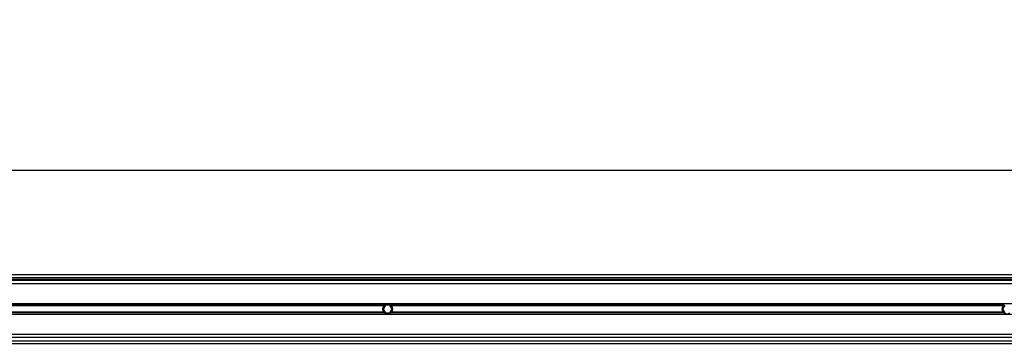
# Model space of a CAD drawing. Header units: millimetres. Extents: x 0 to 420, y 0 to 297.
# Tile 32 of 119: x 81 to 107, y 230 to 238. Entities that reach past the tile are written whole.
import ezdxf

# ---------------------------------------------------------------- set-up
doc = ezdxf.new("R2010")
doc.units = ezdxf.units.MM
doc.layers.add('QUOTE', color=174, linetype='Continuous')
doc.styles.add('SLDTEXTSTYLE3', font='TXT', dxfattribs={"width": 0.75})
doc.dimstyles.new('SLDDIMSTYLE0', dxfattribs={"dimtxt": 3, "dimasz": 3, "dimexe": 0, "dimexo": 0.0625, "dimgap": 0.75, "dimtad": 1, "dimlfac": 30.31081, "dimrnd": 1e-09, "dimzin": 12, "dimdsep": 46, "dimtxsty": 'SLDTEXTSTYLE3', "dimsah": 1, "dimcen": 0.09, "dimadec": 0, "dimazin": 3, "dimtfac": 1, "dimtdec": 3, "dimtofl": 0, "dimtmove": 0, "dimatfit": 3, "dimfxl": 0, "dimfrac": 2, "dimtolj": 1, "dimtzin": 12, "dimarcsym": 0})

# ---------------------------------------------------------------- blocks, each defined once
blk = doc.blocks.new('_D')
at = {"layer": 'QUOTE'}
for p, q in [((56.564, 232.792), (56.564, 236.397)), ((221.522, 232.792), (221.522, 236.397)), ((221.522, 234.397), (56.564, 234.397))]:
    blk.add_line(p, q, dxfattribs=at)
for points in [[(56.564, 234.397), (59.564, 233.897), (59.564, 234.897)], [(221.522, 234.397), (218.522, 234.897), (218.522, 233.897)]]:
    blk.add_solid(points, dxfattribs=at)
at = {"layer": 'QUOTE', "insert": (134.61, 238.264), "char_height": 3, "attachment_point": 1, "style": 'SLDTEXTSTYLE3'}
blk.add_mtext('5000', dxfattribs=at)

msp = doc.modelspace()

# ---------------------------------------------------------------- linework, layer by layer
at = {"color": 7, "linetype": 'Continuous', "lineweight": 25}
for p, q in [((220.28881, 231.68288), (56.56441, 231.68288)), ((57.47168, 231.6169), (111.55029, 231.6169)), ((57.52116, 231.56741), (111.55029, 231.56741)), ((215.41863, 231.53442), (62.66784, 231.53442)), ((113.85643, 231.45194), (67.037, 231.45194)), ((84.26813, 231.56741), (84.30479, 231.53442)), ((84.46975, 231.53442), (84.5064, 231.56741)), ((96.94238, 231.56741), (96.97903, 231.53442)), ((97.14399, 231.53442), (97.18065, 231.56741)), ((113.62566, 230.92902), (67.26777, 230.92902)), ((90.72189, 230.89326), (74.78099, 230.89326)), ((90.70067, 230.87432), (74.8022, 230.87432)), ((90.73598, 230.89108), (90.67884, 230.79211)), ((90.85027, 230.89108), (90.73598, 230.89108)), ((90.90741, 230.79211), (90.85027, 230.89108)), ((106.80526, 230.89326), (90.86436, 230.89326)), ((106.78404, 230.87432), (90.88558, 230.87432)), ((106.81935, 230.89108), (106.76221, 230.79211)), ((113.60962, 230.65519), (67.2838, 230.65519)), ((90.72189, 230.69096), (74.78099, 230.69096)), ((90.70067, 230.7099), (74.8022, 230.7099)), ((90.67884, 230.79211), (90.73598, 230.69313)), ((90.73598, 230.69313), (90.85027, 230.69313)), ((90.85027, 230.69313), (90.90741, 230.79211)), ((106.80526, 230.69096), (90.86436, 230.69096)), ((106.78404, 230.7099), (90.88558, 230.7099)), ((106.76221, 230.79211), (106.81935, 230.69313)), ((113.69681, 230.13228), (67.19661, 230.13228)), ((67.13347, 229.90134), (113.75996, 229.90134)), ((67.15269, 229.96732), (113.74073, 229.96732)), ((113.71959, 230.0498), (67.17383, 230.0498))]:
    msp.add_line(p, q, dxfattribs=at)
for centre, start, end in [((90.79312, 230.79211), 54.84472, 125.15528), ((90.79312, 230.79211), 234.844719, 305.155281), ((106.87649, 230.79211), 234.844719, 305.155281)]:
    msp.add_arc(centre, 0.12372, start, end, dxfattribs=at)
for points, knots in [([(90.70067, 230.7099), (90.69583, 230.71534), (90.6915, 230.72116), (90.68386, 230.73362), (90.68051, 230.74033), (90.67507, 230.75435), (90.67299, 230.76158), (90.67016, 230.7765), (90.66941, 230.7843), (90.6694, 230.79968), (90.6701, 230.80729), (90.67292, 230.82238), (90.67503, 230.82975), (90.68043, 230.84372), (90.68377, 230.85045), (90.69148, 230.86302), (90.69583, 230.86887), (90.70067, 230.87432)], [0, 0, 0, 0, 0.125, 0.125, 0.25, 0.25, 0.375, 0.375, 0.5, 0.5, 0.625, 0.625, 0.75, 0.75, 0.875, 0.875, 1, 1, 1, 1]), ([(90.70067, 230.87432), (90.70377, 230.87781), (90.70733, 230.88138), (90.71459, 230.88783), (90.71837, 230.89079), (90.72189, 230.89326)], [0, 0, 0, 0, 0.5, 0.5, 1, 1, 1, 1]), ([(90.86436, 230.89326), (90.86788, 230.89078), (90.87164, 230.88784), (90.87892, 230.88138), (90.88247, 230.87781), (90.88558, 230.87432)], [0, 0, 0, 0, 0.5, 0.5, 1, 1, 1, 1]), ([(90.88558, 230.87432), (90.89042, 230.86888), (90.89474, 230.86305), (90.90239, 230.85059), (90.90574, 230.84388), (90.91118, 230.82987), (90.91326, 230.82264), (90.91609, 230.80772), (90.91683, 230.79991), (90.91685, 230.78454), (90.91615, 230.77693), (90.91333, 230.76184), (90.91121, 230.75447), (90.90581, 230.7405), (90.90247, 230.73377), (90.89477, 230.7212), (90.89042, 230.71535), (90.88558, 230.7099)], [0, 0, 0, 0, 0.125, 0.125, 0.25, 0.25, 0.375, 0.375, 0.5, 0.5, 0.625, 0.625, 0.75, 0.75, 0.875, 0.875, 1, 1, 1, 1]), ([(106.78404, 230.7099), (106.7792, 230.71534), (106.77488, 230.72116), (106.76723, 230.73362), (106.76388, 230.74033), (106.75844, 230.75435), (106.75636, 230.76158), (106.75353, 230.7765), (106.75278, 230.7843), (106.75277, 230.79968), (106.75347, 230.80729), (106.75629, 230.82238), (106.7584, 230.82975), (106.76381, 230.84372), (106.76714, 230.85045), (106.77485, 230.86302), (106.7792, 230.86887), (106.78404, 230.87432)], [0, 0, 0, 0, 0.125, 0.125, 0.25, 0.25, 0.375, 0.375, 0.5, 0.5, 0.625, 0.625, 0.75, 0.75, 0.875, 0.875, 1, 1, 1, 1]), ([(106.78404, 230.87432), (106.78714, 230.87781), (106.7907, 230.88138), (106.79796, 230.88783), (106.80174, 230.89079), (106.80526, 230.89326)], [0, 0, 0, 0, 0.5, 0.5, 1, 1, 1, 1]), ([(90.72189, 230.69096), (90.71837, 230.69344), (90.71461, 230.69637), (90.70733, 230.70284), (90.70377, 230.70641), (90.70067, 230.7099)], [0, 0, 0, 0, 0.5, 0.5, 1, 1, 1, 1]), ([(90.88558, 230.7099), (90.88247, 230.70641), (90.87891, 230.70284), (90.87166, 230.69639), (90.86787, 230.69343), (90.86436, 230.69096)], [0, 0, 0, 0, 0.5, 0.5, 1, 1, 1, 1]), ([(106.80526, 230.69096), (106.80174, 230.69344), (106.79798, 230.69637), (106.7907, 230.70284), (106.78714, 230.70641), (106.78404, 230.7099)], [0, 0, 0, 0, 0.5, 0.5, 1, 1, 1, 1])]:
    msp.add_open_spline(points, degree=3, knots=knots, dxfattribs=at)

# ---------------------------------------------------------------- dimensions: what is measured, and where the dimension line sits
at = {"layer": 'QUOTE'}
dim = msp.add_linear_dim(base=(56.56441, 234.3967), p1=(221.52206, 230.79211), p2=(56.56441, 230.79211), dimstyle='SLDDIMSTYLE0', dxfattribs=at)
dim.commit()
dim.dimension.update_dxf_attribs({"geometry": '_D', "text_midpoint": (139.04324, 234.3967), "dimtype": 160})

doc.saveas('drawing.dxf')
